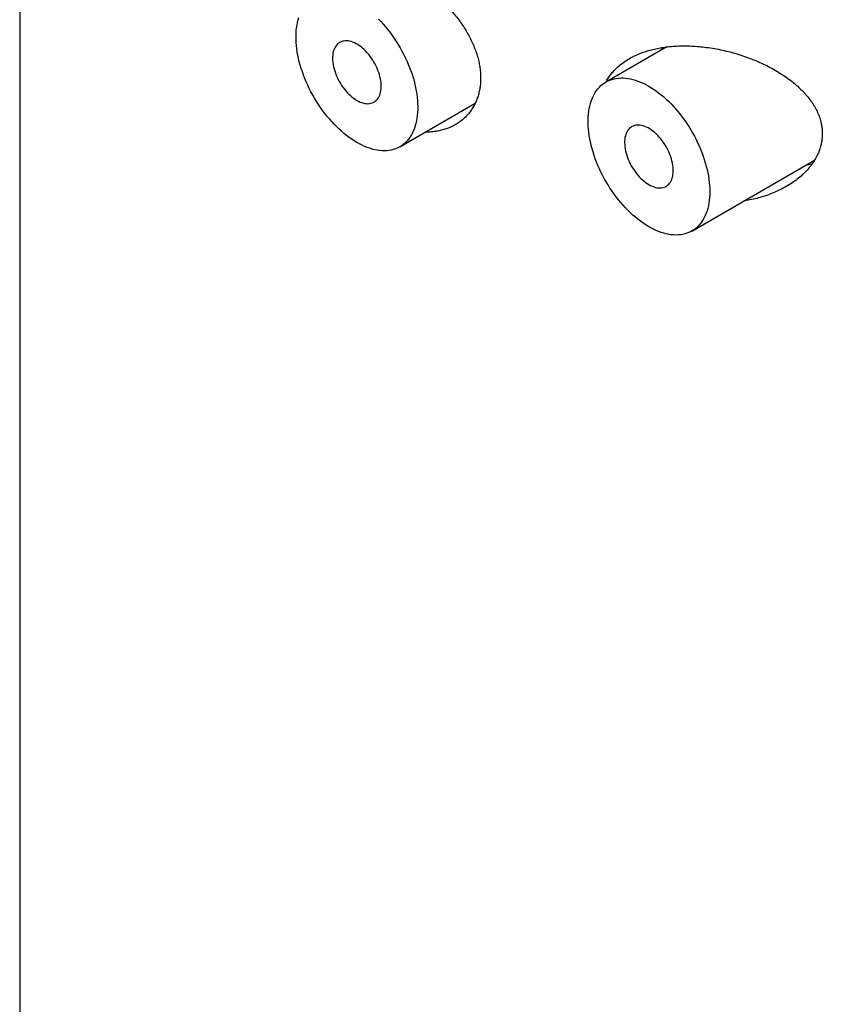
# Model space of a CAD drawing. Header units: millimetres. Extents: x 8 to 276, y 12 to 454.
# Tile 4 of 40: x 244 to 256, y 121 to 136. Entities that reach past the tile are written whole.
import ezdxf

# ---------------------------------------------------------------- set-up
doc = ezdxf.new("R2010")
doc.units = ezdxf.units.MM

msp = doc.modelspace()

# ---------------------------------------------------------------- linework, layer by layer
at = {"color": 7, "linetype": 'Continuous', "lineweight": 30}
for p, q in [((244.032, 138.282), (244.032, 50.05)), ((253.432, 135.401), (252.548, 134.89)), ((249.555, 133.95), (250.648, 134.581)), ((253.798, 132.725), (255.577, 133.753)), ((255.54, 133.696), (255.449, 133.679))]:
    msp.add_line(p, q, dxfattribs=at)
at = {"color": 7, "linetype": 'Continuous', "lineweight": 30, "flags": 128}
for points in [[(248.93, 134.012), (248.892, 134.035), (248.855, 134.059), (248.817, 134.085), (248.78, 134.114), (248.743, 134.143), (248.706, 134.175), (248.67, 134.208), (248.634, 134.242), (248.599, 134.278), (248.564, 134.315), (248.53, 134.354), (248.496, 134.394), (248.464, 134.435), (248.432, 134.477), (248.402, 134.52), (248.372, 134.564), (248.343, 134.609), (248.315, 134.654), (248.289, 134.701), (248.263, 134.748), (248.239, 134.795), (248.216, 134.843), (248.195, 134.891), (248.174, 134.94), (248.155, 134.988), (248.138, 135.037), (248.122, 135.086), (248.107, 135.135), (248.094, 135.183), (248.083, 135.231), (248.073, 135.279), (248.064, 135.326), (248.058, 135.373), (248.052, 135.42), (248.049, 135.465), (248.047, 135.51), (248.046, 135.554), (248.048, 135.597), (248.05, 135.638), (248.055, 135.679), (248.061, 135.719), (248.068, 135.757), (248.078, 135.794), (248.088, 135.83)], [(249.244, 135.805), (249.279, 135.769), (249.314, 135.731), (249.347, 135.692), (249.38, 135.651), (249.412, 135.61), (249.444, 135.567), (249.474, 135.523), (249.503, 135.479), (249.531, 135.434), (249.559, 135.388), (249.585, 135.341), (249.609, 135.294), (249.633, 135.246), (249.655, 135.198), (249.676, 135.15), (249.696, 135.101), (249.714, 135.052), (249.731, 135.003), (249.746, 134.955), (249.76, 134.906), (249.772, 134.858), (249.783, 134.81), (249.792, 134.762), (249.8, 134.715), (249.806, 134.668), (249.81, 134.623), (249.813, 134.577), (249.814, 134.533), (249.814, 134.49), (249.812, 134.447), (249.808, 134.406), (249.803, 134.366), (249.796, 134.327), (249.788, 134.289), (249.778, 134.253), (249.766, 134.218), (249.753, 134.185), (249.738, 134.153), (249.722, 134.123), (249.705, 134.094), (249.686, 134.067), (249.666, 134.042), (249.644, 134.019), (249.621, 133.997), (249.597, 133.978), (249.572, 133.96), (249.545, 133.944), (249.517, 133.931), (249.489, 133.919), (249.459, 133.909), (249.428, 133.902), (249.396, 133.896), (249.364, 133.893), (249.331, 133.891), (249.297, 133.892), (249.262, 133.895), (249.227, 133.9), (249.191, 133.907), (249.154, 133.916), (249.118, 133.927), (249.081, 133.94), (249.043, 133.955), (249.006, 133.972), (248.968, 133.991), (248.93, 134.012)], [(248.93, 134.624), (248.954, 134.611), (248.978, 134.6), (249.001, 134.592), (249.025, 134.585), (249.047, 134.58), (249.07, 134.577), (249.091, 134.576), (249.112, 134.577), (249.132, 134.581), (249.151, 134.586), (249.169, 134.594), (249.186, 134.603), (249.202, 134.615), (249.217, 134.628), (249.23, 134.643), (249.242, 134.66), (249.253, 134.679), (249.262, 134.699), (249.269, 134.721), (249.275, 134.744), (249.28, 134.769), (249.282, 134.795), (249.284, 134.822), (249.283, 134.849), (249.281, 134.878), (249.278, 134.907), (249.272, 134.937), (249.266, 134.968), (249.257, 134.998), (249.248, 135.029), (249.236, 135.06), (249.224, 135.091), (249.21, 135.121), (249.195, 135.151), (249.178, 135.181), (249.16, 135.209), (249.142, 135.237), (249.122, 135.264), (249.102, 135.29), (249.081, 135.315), (249.059, 135.339), (249.036, 135.361), (249.013, 135.382), (248.99, 135.401), (248.966, 135.418), (248.942, 135.434), (248.918, 135.447), (248.894, 135.459), (248.871, 135.469), (248.847, 135.477), (248.824, 135.483), (248.802, 135.487), (248.78, 135.489), (248.759, 135.489), (248.738, 135.486), (248.719, 135.482), (248.7, 135.475), (248.682, 135.467), (248.666, 135.456), (248.651, 135.444), (248.637, 135.43), (248.624, 135.413), (248.613, 135.396), (248.603, 135.376), (248.595, 135.355), (248.588, 135.332), (248.583, 135.309), (248.579, 135.283), (248.577, 135.257), (248.577, 135.23), (248.578, 135.201), (248.581, 135.172), (248.585, 135.143), (248.591, 135.113), (248.599, 135.082), (248.608, 135.051), (248.618, 135.021), (248.63, 134.99), (248.643, 134.959), (248.658, 134.929), (248.674, 134.899), (248.691, 134.87), (248.709, 134.842), (248.728, 134.814), (248.748, 134.787), (248.769, 134.762), (248.791, 134.738), (248.813, 134.715), (248.836, 134.694), (248.859, 134.674), (248.883, 134.655), (248.906, 134.639), (248.93, 134.624)], [(254.057, 133.298), (254.056, 133.254), (254.053, 133.212), (254.049, 133.171), (254.044, 133.131), (254.037, 133.093), (254.028, 133.055), (254.017, 133.019), (254.006, 132.985), (253.992, 132.952), (253.977, 132.92), (253.961, 132.891), (253.943, 132.862), (253.924, 132.836), (253.903, 132.811), (253.881, 132.788), (253.858, 132.768), (253.833, 132.748), (253.808, 132.731), (253.781, 132.716), (253.753, 132.703), (253.724, 132.692), (253.694, 132.683), (253.663, 132.676), (253.631, 132.671), (253.598, 132.668), (253.565, 132.667), (253.531, 132.668), (253.496, 132.671), (253.46, 132.677), (253.424, 132.684), (253.388, 132.694), (253.351, 132.705), (253.314, 132.719), (253.276, 132.734), (253.239, 132.752), (253.201, 132.771), (253.163, 132.793), (253.126, 132.816), (253.088, 132.841), (253.05, 132.868), (253.013, 132.896), (252.976, 132.926), (252.94, 132.958), (252.903, 132.991), (252.868, 133.026), (252.832, 133.062), (252.798, 133.1), (252.764, 133.139), (252.731, 133.179), (252.699, 133.22), (252.667, 133.263), (252.637, 133.306), (252.607, 133.35), (252.579, 133.395), (252.551, 133.441), (252.525, 133.488), (252.5, 133.535), (252.476, 133.582), (252.453, 133.63), (252.432, 133.679), (252.412, 133.727), (252.394, 133.776), (252.376, 133.825), (252.361, 133.874), (252.347, 133.922), (252.334, 133.971), (252.323, 134.019), (252.313, 134.066), (252.305, 134.114), (252.299, 134.16), (252.294, 134.206), (252.291, 134.252), (252.289, 134.296), (252.289, 134.34), (252.291, 134.382), (252.294, 134.424), (252.299, 134.465), (252.305, 134.504), (252.313, 134.542), (252.323, 134.579), (252.334, 134.614), (252.347, 134.648), (252.361, 134.68), (252.376, 134.71), (252.394, 134.739), (252.412, 134.767), (252.432, 134.792), (252.453, 134.816), (252.476, 134.838), (252.5, 134.858), (252.525, 134.876), (252.551, 134.892), (252.579, 134.907), (252.607, 134.919), (252.637, 134.929), (252.667, 134.937), (252.699, 134.943), (252.731, 134.947), (252.764, 134.949), (252.798, 134.949), (252.832, 134.946), (252.868, 134.942), (252.903, 134.936), (252.94, 134.927), (252.976, 134.917), (253.013, 134.904), (253.05, 134.889), (253.088, 134.873), (253.126, 134.854), (253.163, 134.834), (253.201, 134.812), (253.239, 134.788), (253.276, 134.762), (253.314, 134.734), (253.351, 134.705), (253.388, 134.674), (253.424, 134.641), (253.46, 134.607), (253.496, 134.572), (253.531, 134.535), (253.565, 134.496), (253.598, 134.457), (253.631, 134.416), (253.663, 134.374), (253.694, 134.332), (253.724, 134.288), (253.753, 134.243), (253.781, 134.198), (253.808, 134.151), (253.833, 134.105), (253.858, 134.057), (253.881, 134.009), (253.903, 133.961), (253.924, 133.913), (253.943, 133.864), (253.961, 133.815), (253.977, 133.767), (253.992, 133.718), (254.006, 133.669), (254.017, 133.621), (254.028, 133.573), (254.037, 133.526), (254.044, 133.479), (254.049, 133.432), (254.053, 133.387), (254.056, 133.342), (254.057, 133.298)], [(253.173, 133.4), (253.197, 133.387), (253.22, 133.376), (253.244, 133.367), (253.267, 133.36), (253.29, 133.355), (253.312, 133.352), (253.334, 133.351), (253.355, 133.353), (253.375, 133.356), (253.394, 133.362), (253.412, 133.369), (253.429, 133.379), (253.445, 133.39), (253.46, 133.404), (253.473, 133.419), (253.485, 133.436), (253.495, 133.454), (253.504, 133.475), (253.512, 133.497), (253.518, 133.52), (253.522, 133.544), (253.525, 133.57), (253.526, 133.597), (253.526, 133.625), (253.524, 133.653), (253.52, 133.683), (253.515, 133.713), (253.508, 133.743), (253.5, 133.774), (253.49, 133.804), (253.479, 133.835), (253.466, 133.866), (253.452, 133.896), (253.437, 133.926), (253.421, 133.956), (253.403, 133.985), (253.384, 134.013), (253.365, 134.04), (253.344, 134.066), (253.323, 134.091), (253.301, 134.114), (253.279, 134.136), (253.256, 134.157), (253.232, 134.176), (253.209, 134.193), (253.185, 134.209), (253.161, 134.223), (253.137, 134.235), (253.113, 134.245), (253.09, 134.253), (253.067, 134.259), (253.044, 134.262), (253.023, 134.264), (253.001, 134.264), (252.981, 134.262), (252.961, 134.257), (252.943, 134.251), (252.925, 134.242), (252.908, 134.232), (252.893, 134.219), (252.879, 134.205), (252.867, 134.189), (252.855, 134.171), (252.846, 134.151), (252.837, 134.13), (252.831, 134.108), (252.825, 134.084), (252.822, 134.059), (252.82, 134.032), (252.819, 134.005), (252.821, 133.977), (252.823, 133.948), (252.828, 133.918), (252.834, 133.888), (252.841, 133.857), (252.85, 133.827), (252.861, 133.796), (252.873, 133.765), (252.886, 133.735), (252.901, 133.704), (252.917, 133.675), (252.934, 133.645), (252.952, 133.617), (252.971, 133.589), (252.991, 133.563), (253.012, 133.537), (253.033, 133.513), (253.056, 133.49), (253.078, 133.469), (253.102, 133.449), (253.125, 133.431), (253.149, 133.414), (253.173, 133.4)]]:
    msp.add_lwpolyline(points, dxfattribs=at)
at = {"color": 7, "linetype": 'Continuous', "lineweight": 30}
for points, knots in [([(248.476, 136.214), (248.482, 136.227), (248.496, 136.26), (248.523, 136.308), (248.558, 136.358), (248.596, 136.403), (248.639, 136.443), (248.686, 136.478), (248.736, 136.509), (248.791, 136.534), (248.848, 136.555), (248.909, 136.57), (248.972, 136.58), (249.038, 136.585), (249.107, 136.584), (249.178, 136.578), (249.254, 136.567), (249.336, 136.549), (249.424, 136.524), (249.509, 136.493), (249.592, 136.458), (249.672, 136.419), (249.752, 136.376), (249.832, 136.328), (249.91, 136.276), (249.986, 136.221), (250.061, 136.161), (250.134, 136.097), (250.204, 136.031), (250.271, 135.961), (250.335, 135.889), (250.396, 135.814), (250.452, 135.736), (250.504, 135.657), (250.551, 135.577), (250.593, 135.496), (250.629, 135.415), (250.66, 135.333), (250.686, 135.252), (250.705, 135.172), (250.719, 135.095), (250.727, 135.021), (250.728, 134.972), (250.728, 134.948)], [0, 0, 0, 0, 0.016498, 0.040407, 0.064344, 0.088253, 0.11208, 0.1359, 0.159801, 0.18373, 0.207631, 0.231451, 0.255307, 0.279243, 0.303206, 0.327143, 0.351001, 0.378655, 0.406349, 0.434004, 0.458919, 0.483919, 0.508949, 0.533952, 0.558868, 0.583776, 0.608769, 0.633791, 0.658783, 0.68369, 0.708698, 0.733796, 0.758922, 0.784015, 0.809018, 0.833442, 0.857957, 0.882501, 0.907012, 0.931431, 0.954279, 0.977153, 1, 1, 1, 1]), ([(252.549, 134.891), (252.551, 134.895), (252.563, 134.92), (252.59, 134.961), (252.629, 135.015), (252.673, 135.065), (252.726, 135.116), (252.789, 135.168), (252.864, 135.218), (252.944, 135.262), (253.025, 135.299), (253.107, 135.33), (253.189, 135.355), (253.273, 135.375), (253.359, 135.391), (253.452, 135.404), (253.551, 135.413), (253.657, 135.416), (253.765, 135.415), (253.873, 135.409), (253.984, 135.398), (254.096, 135.382), (254.211, 135.361), (254.325, 135.335), (254.438, 135.304), (254.549, 135.269), (254.657, 135.23), (254.761, 135.187), (254.86, 135.141), (254.958, 135.091), (255.054, 135.036), (255.147, 134.976), (255.23, 134.916), (255.303, 134.857), (255.367, 134.799), (255.427, 134.738), (255.482, 134.675), (255.533, 134.608), (255.578, 134.538), (255.616, 134.465), (255.648, 134.39), (255.67, 134.32), (255.683, 134.255), (255.69, 134.197), (255.691, 134.159), (255.692, 134.139)], [0, 0, 0, 0, 0.004529, 0.024496, 0.044487, 0.064459, 0.084368, 0.110077, 0.135864, 0.161659, 0.187378, 0.209868, 0.232417, 0.254992, 0.277552, 0.300051, 0.326042, 0.352104, 0.378196, 0.40427, 0.430271, 0.457566, 0.484954, 0.512391, 0.53983, 0.567221, 0.594519, 0.620375, 0.646252, 0.672107, 0.698831, 0.725582, 0.752301, 0.773943, 0.795655, 0.817378, 0.839067, 0.86069, 0.883034, 0.905452, 0.927859, 0.950185, 0.966784, 0.983402, 1, 1, 1, 1]), ([(253.348, 135.352), (253.351, 135.359), (253.358, 135.373), (253.367, 135.386), (253.371, 135.392)], [0, 0, 0, 0, 0.5145472, 1, 1, 1, 1]), ([(250.728, 134.948), (250.728, 134.924), (250.727, 134.875), (250.718, 134.805), (250.705, 134.736), (250.686, 134.67), (250.662, 134.608), (250.633, 134.548), (250.599, 134.492), (250.561, 134.44), (250.518, 134.392), (250.471, 134.347), (250.419, 134.307), (250.363, 134.271), (250.304, 134.24), (250.242, 134.214), (250.176, 134.193), (250.107, 134.177), (250.034, 134.166), (249.973, 134.162), (249.935, 134.162), (249.924, 134.163)], [0, 0, 0, 0, 0.053107, 0.106398, 0.159755, 0.213051, 0.266163, 0.319214, 0.372437, 0.425723, 0.478955, 0.532014, 0.586326, 0.640809, 0.695353, 0.749842, 0.80416, 0.860583, 0.917193, 0.973866, 1, 1, 1, 1]), ([(255.692, 134.139), (255.691, 134.119), (255.69, 134.077), (255.681, 134.014), (255.667, 133.952), (255.647, 133.892), (255.621, 133.829), (255.585, 133.763), (255.541, 133.695), (255.49, 133.631), (255.432, 133.569), (255.366, 133.509), (255.292, 133.451), (255.214, 133.399), (255.132, 133.351), (255.045, 133.307), (254.955, 133.269), (254.861, 133.235), (254.765, 133.206), (254.666, 133.182), (254.596, 133.167), (254.558, 133.163), (254.554, 133.162)], [0, 0, 0, 0, 0.041791, 0.083744, 0.125764, 0.167739, 0.209548, 0.261529, 0.313668, 0.365836, 0.417857, 0.474783, 0.531891, 0.589095, 0.646266, 0.703246, 0.761181, 0.81925, 0.877374, 0.935463, 0.993415, 1, 1, 1, 1])]:
    msp.add_open_spline(points, degree=3, knots=knots, dxfattribs=at)

doc.saveas('drawing.dxf')
